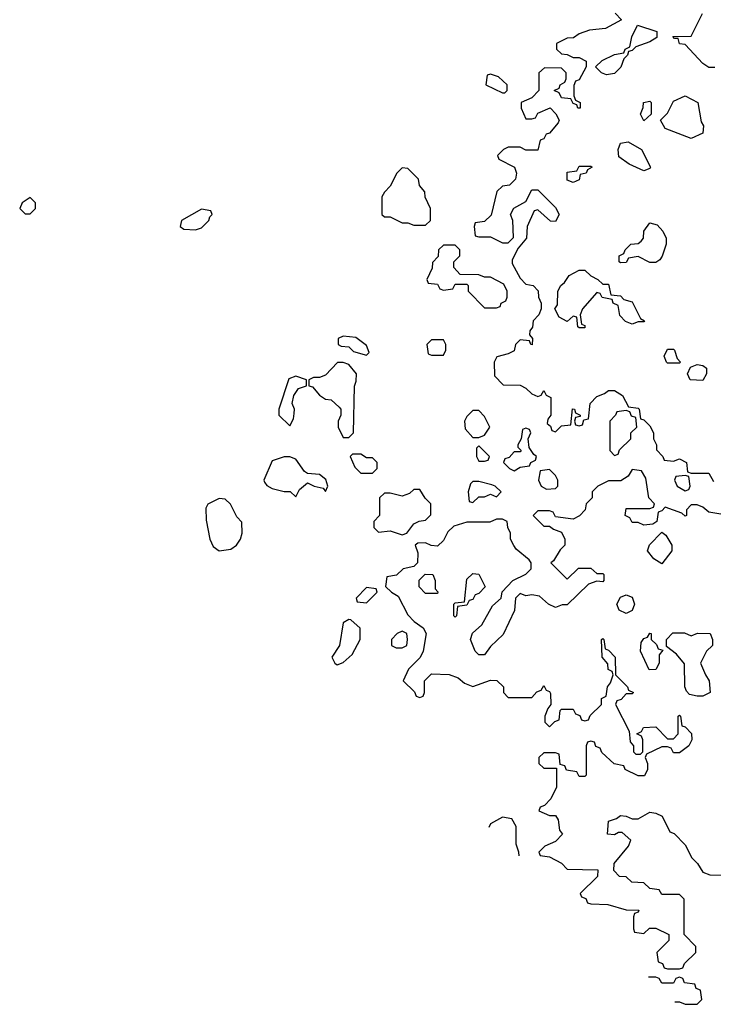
# Model space of a CAD drawing. Header units: inches. Extents: x 2792272 to 2951639, y 860504 to 1033803.
# Tile 37 of 209: x 2792634 to 2794985, y 1024694 to 1028030. Entities that reach past the tile are written whole.
import ezdxf

# ---------------------------------------------------------------- set-up
doc = ezdxf.new("R2010")
doc.units = ezdxf.units.IN
doc.header["$MEASUREMENT"] = 0
doc.layers.add('C7092', color=7, linetype='Continuous')

msp = doc.modelspace()

# ---------------------------------------------------------------- linework, layer by layer
at = {"layer": 'C7092', "color": 4, "elevation": 16}
for points in [[(2794652.7, 1028052.7), (2794674, 1028030), (2794619.6, 1028000.4), (2794565.4, 1027994.6), (2794530, 1027982), (2794511, 1027969), (2794490, 1027968), (2794454, 1027950), (2794454, 1027930), (2794470, 1027914), (2794490, 1027912), (2794510, 1027902), (2794530, 1027902), (2794554, 1027890), (2794554, 1027870), (2794530, 1027826), (2794518, 1027822), (2794512.7, 1027807.3), (2794512.7, 1027772.7), (2794518, 1027758), (2794534, 1027750), (2794534, 1027730), (2794526, 1027730), (2794522, 1027742), (2794510, 1027746), (2794502, 1027762), (2794470, 1027766), (2794462, 1027782), (2794446, 1027790), (2794462, 1027798), (2794466, 1027810), (2794482, 1027818), (2794486, 1027830), (2794486, 1027850), (2794470, 1027866), (2794412.7, 1027867.3), (2794394, 1027850), (2794394, 1027790), (2794370, 1027766), (2794334, 1027750), (2794334, 1027730), (2794350, 1027694), (2794370, 1027694), (2794382, 1027698), (2794390, 1027714), (2794432, 1027732), (2794451.6, 1027711.6), (2794462, 1027690), (2794459.6, 1027680.4), (2794430, 1027646), (2794418, 1027642), (2794410, 1027626), (2794398, 1027622), (2794390, 1027588), (2794350, 1027588), (2794330, 1027598), (2794290, 1027598), (2794274, 1027590), (2794254, 1027570), (2794258, 1027558), (2794310.9, 1027530.9), (2794318, 1027510), (2794314, 1027490), (2794294, 1027470), (2794270, 1027466), (2794251.6, 1027448.4), (2794231.6, 1027368.4), (2794210, 1027346), (2794178, 1027342), (2794174, 1027330), (2794178, 1027298), (2794190, 1027294), (2794230, 1027294), (2794270, 1027274), (2794290, 1027274), (2794307.3, 1027292.7), (2794306, 1027350), (2794298, 1027370), (2794308.9, 1027391.1), (2794350, 1027414), (2794370, 1027454), (2794390, 1027454), (2794450, 1027394), (2794462, 1027370), (2794450, 1027346), (2794432.7, 1027347.3), (2794390, 1027386), (2794378, 1027382), (2794354, 1027330), (2794352, 1027290), (2794323.6, 1027256.4), (2794303.6, 1027216.4), (2794303.6, 1027203.6), (2794330, 1027154), (2794350, 1027134), (2794374, 1027130), (2794391.6, 1027111.6), (2794392, 1027090), (2794402, 1027070), (2794402, 1027050), (2794394, 1027030), (2794374, 1027010), (2794371.6, 1026988.4), (2794363.6, 1026976.4), (2794362, 1026962), (2794372, 1026950), (2794371.3, 1026928.7), (2794366, 1026930), (2794362, 1026942), (2794330, 1026946), (2794314, 1026930), (2794310, 1026908), (2794290, 1026898), (2794251.6, 1026888.4), (2794242, 1026870), (2794243.6, 1026823.6), (2794272.7, 1026792.7), (2794330, 1026792), (2794350, 1026782), (2794370, 1026762), (2794390, 1026754), (2794402, 1026758), (2794410, 1026774), (2794418, 1026758), (2794434, 1026750), (2794434, 1026690), (2794423.6, 1026676.4), (2794422, 1026662), (2794432.7, 1026652.7), (2794438, 1026638), (2794450, 1026634), (2794470, 1026654), (2794502, 1026658), (2794508, 1026712), (2794514, 1026710), (2794518, 1026698), (2794534, 1026690), (2794534, 1026686), (2794518, 1026682), (2794514, 1026670), (2794518, 1026658), (2794530, 1026654), (2794542, 1026658), (2794546, 1026674), (2794562, 1026678), (2794568, 1026730), (2794590, 1026754), (2794616.4, 1026763.6), (2794630, 1026774), (2794650, 1026774), (2794676.9, 1026756.9), (2794698, 1026718), (2794730, 1026714), (2794734, 1026710), (2794738, 1026678), (2794750, 1026674), (2794770, 1026654), (2794782, 1026630), (2794782, 1026610), (2794792, 1026590), (2794792.7, 1026572.7), (2794814, 1026550), (2794818, 1026538), (2794850, 1026534), (2794870, 1026542), (2794894, 1026530), (2794898, 1026498), (2794910, 1026494), (2794970, 1026494), (2794985.4, 1026465.4)], [(2794990, 1027868), (2794970, 1027868), (2794950, 1027882), (2794890, 1027946), (2794870, 1027948), (2794866, 1027966), (2794854, 1027966), (2794847.3, 1027972.7), (2794910, 1027974), (2794948.4, 1028051.6)], [(2795010, 1026355.3), (2794970, 1026362), (2794950, 1026378), (2794930, 1026386), (2794910, 1026386), (2794894, 1026370), (2794894, 1026350), (2794890, 1026348), (2794878, 1026358), (2794822, 1026378), (2794810, 1026366), (2794798, 1026362), (2794794, 1026330), (2794779.6, 1026320.4), (2794750, 1026318), (2794730, 1026326), (2794710, 1026326), (2794702, 1026342), (2794686, 1026350), (2794690, 1026374), (2794770, 1026374), (2794782, 1026378), (2794786, 1026390), (2794766, 1026410), (2794756.4, 1026476.4), (2794742, 1026502), (2794710, 1026506), (2794696.9, 1026483.1), (2794672, 1026468), (2794630, 1026468), (2794594, 1026450), (2794574, 1026430), (2794574, 1026410), (2794554, 1026390), (2794551.1, 1026368.9), (2794531, 1026349), (2794510, 1026338), (2794450, 1026346), (2794442, 1026362), (2794430, 1026366), (2794390, 1026366), (2794374, 1026350), (2794410, 1026314), (2794430, 1026314), (2794443.6, 1026303.6), (2794470, 1026294), (2794482, 1026270), (2794482, 1026250), (2794466.4, 1026233.6), (2794443.6, 1026196.4), (2794434, 1026190), (2794490, 1026134), (2794528.4, 1026171.6), (2794570, 1026172), (2794590, 1026154), (2794610, 1026154), (2794614, 1026150), (2794614, 1026130), (2794610, 1026126), (2794590, 1026128), (2794562, 1026118), (2794490, 1026048), (2794472.7, 1026047.3), (2794450, 1026038), (2794426, 1026050), (2794396.4, 1026076.4), (2794370, 1026082), (2794350, 1026078), (2794330, 1026086), (2794314, 1026070), (2794311.6, 1026028.4), (2794272.7, 1025947.3), (2794230, 1025906), (2794210, 1025878), (2794190, 1025878), (2794178, 1025890), (2794162, 1025930), (2794168.7, 1025951.3), (2794200.4, 1025979.6), (2794236.4, 1026043.6), (2794266, 1026070), (2794268.9, 1026091.1), (2794306, 1026130), (2794350, 1026152), (2794368, 1026170), (2794368, 1026190), (2794360.4, 1026200.4), (2794316.4, 1026236.4), (2794308.4, 1026248.4), (2794298, 1026270), (2794298, 1026290), (2794288, 1026310), (2794286, 1026330), (2794270, 1026338), (2794250, 1026338), (2794227.3, 1026327.3), (2794150, 1026328), (2794106, 1026314), (2794085.4, 1026294.6), (2794070, 1026266), (2794050, 1026246), (2794028.4, 1026248.4), (2794010, 1026258), (2793983.6, 1026256.4), (2793974, 1026250), (2793983.6, 1026223.6), (2793982, 1026190), (2793970, 1026178), (2793934, 1026170), (2793911.6, 1026148.4), (2793878, 1026142), (2793874, 1026110), (2793894, 1026090), (2793916.9, 1026076.9), (2793950, 1026014), (2793971.6, 1025991.6), (2794002, 1025970), (2794011.3, 1025950), (2794002, 1025890), (2793991.3, 1025868.7), (2793952, 1025830), (2793934, 1025790), (2793972.7, 1025752.7), (2793978, 1025738), (2793990, 1025734), (2794002, 1025738), (2794006, 1025750), (2794006, 1025790), (2794030, 1025814), (2794090, 1025812), (2794119.8, 1025799.8), (2794142, 1025782), (2794170, 1025771.3), (2794230, 1025792), (2794251.6, 1025791.6), (2794274, 1025770), (2794274, 1025750), (2794290, 1025734), (2794370, 1025734), (2794387.3, 1025752.7), (2794402, 1025758), (2794410, 1025774), (2794418, 1025758), (2794430, 1025754), (2794432.7, 1025747.3), (2794434, 1025710), (2794423.6, 1025696.4), (2794414, 1025670), (2794414, 1025650), (2794430, 1025634), (2794447.3, 1025652.7), (2794462, 1025658), (2794466, 1025690), (2794470, 1025694), (2794510, 1025694), (2794518, 1025678), (2794532.7, 1025672.7), (2794538, 1025658), (2794550, 1025654), (2794562, 1025658), (2794567.3, 1025672.7), (2794606, 1025710), (2794606, 1025730), (2794622, 1025738), (2794626, 1025770), (2794636.4, 1025783.6), (2794646, 1025810), (2794642, 1025822), (2794628.4, 1025828.4), (2794627.3, 1025847.3), (2794608, 1025870), (2794606, 1025930), (2794610, 1025934), (2794614, 1025930), (2794618, 1025898), (2794630, 1025894), (2794652, 1025870), (2794654, 1025810), (2794694, 1025770), (2794698, 1025758), (2794714, 1025750), (2794710, 1025746), (2794690, 1025746), (2794672.7, 1025727.3), (2794658, 1025722), (2794654, 1025710), (2794699.6, 1025619.6), (2794703.6, 1025583.6), (2794714, 1025570), (2794714, 1025550), (2794722, 1025542), (2794738, 1025542), (2794746, 1025550), (2794746, 1025590), (2794742, 1025602), (2794726, 1025610), (2794742, 1025618), (2794748, 1025632), (2794790, 1025634), (2794830, 1025594), (2794850, 1025594), (2794866, 1025610), (2794866, 1025670), (2794870, 1025674), (2794874, 1025670), (2794878, 1025638), (2794890, 1025634), (2794911.6, 1025611.6), (2794912, 1025590), (2794902, 1025570), (2794870, 1025546), (2794850, 1025546), (2794842, 1025562), (2794830, 1025566), (2794810, 1025566), (2794758, 1025542), (2794754, 1025530), (2794762, 1025510), (2794762, 1025490), (2794751.6, 1025468.4), (2794730, 1025468), (2794686, 1025490), (2794682, 1025502), (2794648.4, 1025508.4), (2794607.3, 1025547.3), (2794602, 1025562), (2794587.3, 1025567.3), (2794582, 1025582), (2794570, 1025586), (2794558, 1025582), (2794554, 1025570), (2794554, 1025470), (2794550, 1025466), (2794530, 1025466), (2794522, 1025482), (2794487.3, 1025487.3), (2794482, 1025502), (2794466, 1025506), (2794462, 1025542), (2794450, 1025546), (2794410, 1025546), (2794394, 1025530), (2794394, 1025510), (2794410, 1025494), (2794454, 1025494), (2794454, 1025430), (2794434, 1025390), (2794412.7, 1025367.3), (2794398, 1025362), (2794394, 1025350), (2794430, 1025334), (2794450, 1025334), (2794459.6, 1025319.6), (2794463.6, 1025283.6), (2794474, 1025270), (2794450, 1025246), (2794414, 1025230), (2794394, 1025210), (2794398, 1025198), (2794430, 1025194), (2794470, 1025172), (2794490, 1025152), (2794594, 1025150), (2794592.7, 1025127.3), (2794534, 1025070), (2794538, 1025058), (2794552.7, 1025052.7), (2794558, 1025038), (2794570, 1025034), (2794627.3, 1025032.7), (2794690, 1025014), (2794732.7, 1025012.7), (2794730, 1025006), (2794718, 1025002), (2794714, 1024990), (2794714, 1024950), (2794718, 1024938), (2794750, 1024934), (2794768.4, 1024951.6), (2794790, 1024952), (2794834, 1024930), (2794834, 1024910), (2794794, 1024870), (2794798, 1024838), (2794812.7, 1024832.7), (2794818, 1024818), (2794830, 1024814), (2794870, 1024814), (2794882, 1024818), (2794887.3, 1024832.7), (2794926, 1024870), (2794926, 1024890), (2794886, 1024930), (2794886, 1025050), (2794870, 1025066), (2794810, 1025066), (2794802, 1025082), (2794770, 1025086), (2794750, 1025106), (2794708.4, 1025108.4), (2794690, 1025126), (2794667.3, 1025127.3), (2794647.3, 1025147.3), (2794648.4, 1025171.6), (2794698, 1025230), (2794706, 1025250), (2794676.4, 1025276.4), (2794663.6, 1025276.4), (2794650, 1025268), (2794626, 1025270), (2794630, 1025314), (2794656.4, 1025323.6), (2794670, 1025334), (2794690, 1025332), (2794710, 1025322), (2794730, 1025322), (2794770, 1025344.7), (2794790, 1025342), (2794811.1, 1025331.1), (2794838, 1025278), (2794852.7, 1025272.7), (2794890, 1025234), (2794912, 1025190), (2794931.1, 1025171.1), (2794950, 1025142), (2794972.7, 1025132.7), (2795030, 1025132)], [(2794270, 1025328), (2794230, 1025306), (2794223.9, 1025293.6)], [(2794326.4, 1025197.4), (2794326, 1025210), (2794316.4, 1025236.4), (2794316.4, 1025296.4), (2794302, 1025322), (2794270, 1025328)], [(2794870, 1024786), (2794858, 1024782), (2794850, 1024766), (2794810, 1024766), (2794802, 1024782), (2794790, 1024786), (2794765, 1024786)], [(2794854.5, 1024702), (2794870, 1024702), (2794890, 1024694), (2794930, 1024694), (2794946, 1024710), (2794942, 1024742), (2794927.3, 1024747.3), (2794922, 1024762), (2794887.3, 1024767.3), (2794882, 1024782), (2794870, 1024786)]]:
    msp.add_lwpolyline(points, dxfattribs=at)
for points in [[(2794623.1, 1027843.1), (2794606, 1027850), (2794586, 1027870), (2794608.4, 1027891.6), (2794650, 1027912), (2794682, 1027918), (2794686, 1027930), (2794702, 1027938), (2794708.4, 1027971.6), (2794728, 1028012), (2794794, 1027990), (2794794, 1027970), (2794770, 1027955.3), (2794722, 1027938), (2794710, 1027926), (2794698, 1027922), (2794694, 1027910), (2794682, 1027898), (2794671, 1027869), (2794650, 1027848)], [(2794230, 1027846), (2794218, 1027842), (2794214, 1027810), (2794270, 1027782), (2794278, 1027782), (2794286, 1027790), (2794286, 1027810), (2794256.4, 1027836.4)], [(2794750, 1027688), (2794738, 1027710), (2794747.3, 1027732.7), (2794748, 1027750), (2794770, 1027754), (2794774, 1027750), (2794774, 1027710)], [(2794910, 1027628), (2794822, 1027662), (2794806, 1027690), (2794830, 1027714), (2794850, 1027754), (2794890, 1027772), (2794932, 1027750), (2794943.6, 1027683.6), (2794952, 1027670), (2794950, 1027646)], [(2794750, 1027518), (2794700.2, 1027540.2), (2794665.2, 1027565.2), (2794662, 1027590), (2794670, 1027612), (2794696.9, 1027616.9), (2794742, 1027590), (2794772, 1027530), (2794770, 1027526)], [(2793930, 1027528), (2793912, 1027510), (2793890, 1027466), (2793870, 1027446), (2793862, 1027430), (2793862, 1027370), (2793870, 1027362), (2793890, 1027362), (2793930, 1027342), (2793950, 1027342), (2793970, 1027334), (2794010, 1027334), (2794026, 1027350), (2794026, 1027390), (2794008.4, 1027428.4), (2794007.3, 1027447.3), (2793988.7, 1027468.7), (2793986, 1027490), (2793950, 1027526)], [(2794510, 1027478), (2794490, 1027486), (2794490, 1027514), (2794522, 1027518), (2794530, 1027534), (2794570, 1027534), (2794574, 1027530), (2794558, 1027522), (2794554, 1027510), (2794534, 1027506), (2794530, 1027488)], [(2792670, 1027428), (2792642, 1027410), (2792634, 1027390), (2792652.7, 1027372.7), (2792670, 1027372), (2792688, 1027390), (2792688, 1027410)], [(2793250, 1027388), (2793182, 1027350), (2793178, 1027330), (2793190, 1027321), (2793230, 1027318), (2793250, 1027324.7), (2793275.3, 1027350), (2793278, 1027362), (2793286, 1027370), (2793282, 1027382)], [(2794770, 1027208), (2794730, 1027228), (2794698, 1027222), (2794690, 1027208), (2794670, 1027206), (2794666, 1027210), (2794666, 1027230), (2794682, 1027238), (2794686, 1027250), (2794706, 1027270), (2794730, 1027272), (2794740.4, 1027279.6), (2794748, 1027290), (2794750, 1027314), (2794770, 1027342), (2794794.8, 1027334.8), (2794813.7, 1027313.7), (2794824.7, 1027290), (2794824.7, 1027270), (2794811.6, 1027228.4), (2794803.6, 1027216.4), (2794790, 1027208)], [(2794110, 1027266), (2794070, 1027266), (2794054, 1027250), (2794052.7, 1027227.3), (2794032.7, 1027207.3), (2794031.6, 1027188.4), (2794014, 1027150), (2794018, 1027138), (2794050, 1027134), (2794058, 1027118), (2794070, 1027114), (2794102, 1027118), (2794110, 1027134), (2794150, 1027134), (2794154, 1027130), (2794154, 1027110), (2794210, 1027054), (2794250, 1027054), (2794262, 1027058), (2794266, 1027070), (2794282, 1027078), (2794286, 1027090), (2794286, 1027110), (2794274.6, 1027134.6), (2794230, 1027158), (2794210, 1027158), (2794190, 1027166), (2794127.3, 1027167.3), (2794106, 1027190), (2794106, 1027210), (2794126, 1027230), (2794126, 1027250)], [(2794610, 1027134), (2794630, 1027134), (2794638, 1027098), (2794670, 1027094), (2794682, 1027082), (2794710, 1027074), (2794738, 1027018), (2794752, 1027010), (2794750, 1027006), (2794730, 1027006), (2794710, 1026998), (2794687.3, 1027007.3), (2794668.4, 1027028.4), (2794662, 1027062), (2794646, 1027070), (2794642, 1027082), (2794608.4, 1027088.4), (2794602, 1027102), (2794590, 1027106), (2794542, 1027050), (2794534, 1027030), (2794538, 1026998), (2794550, 1026994), (2794550, 1026986), (2794530, 1026986), (2794526, 1026990), (2794522, 1027022), (2794510, 1027026), (2794490, 1027008), (2794462, 1027022), (2794448, 1027050), (2794456.4, 1027063.6), (2794458, 1027110), (2794468, 1027130), (2794480.4, 1027139.6), (2794496.4, 1027163.6), (2794530, 1027182), (2794550, 1027182), (2794570, 1027162), (2794594, 1027150)], [(2793730, 1026958), (2793714, 1026950), (2793714, 1026930), (2793723.6, 1026923.6), (2793750, 1026922), (2793766, 1026906), (2793810, 1026894), (2793818, 1026902), (2793810, 1026926), (2793773.6, 1026953.6)], [(2794070, 1026946), (2794030, 1026946), (2794014, 1026930), (2794018, 1026898), (2794030, 1026894), (2794070, 1026894), (2794078, 1026910), (2794078, 1026930)], [(2794830, 1026866), (2794826, 1026870), (2794818, 1026890), (2794830, 1026914), (2794850, 1026914), (2794854, 1026910), (2794862, 1026882), (2794874, 1026870), (2794870, 1026866)], [(2793730, 1026868.7), (2793711.6, 1026868.4), (2793670, 1026826), (2793650, 1026818), (2793630, 1026818), (2793614, 1026810), (2793614, 1026790), (2793626.4, 1026786.4), (2793650, 1026758), (2793670, 1026744.7), (2793690, 1026742), (2793716.9, 1026716.9), (2793722, 1026710), (2793722, 1026690), (2793714, 1026670), (2793714, 1026650), (2793730, 1026614), (2793750, 1026614), (2793766, 1026630), (2793768.4, 1026788.4), (2793774.6, 1026805.4), (2793775.3, 1026830), (2793750, 1026862)], [(2794950, 1026808), (2794906, 1026810), (2794898, 1026830), (2794907.3, 1026852.7), (2794930, 1026862), (2794950, 1026858), (2794962, 1026850), (2794962, 1026830)], [(2793570, 1026822), (2793546.4, 1026813.6), (2793512, 1026710), (2793512, 1026690), (2793550, 1026654), (2793562, 1026678), (2793564.7, 1026695.3), (2793565.2, 1026710), (2793558, 1026730), (2793562.7, 1026757.3), (2793579.3, 1026780.7), (2793606, 1026790), (2793606, 1026810)], [(2794190, 1026706), (2794170, 1026706), (2794150, 1026686), (2794142, 1026670), (2794143.6, 1026643.6), (2794170, 1026614), (2794190, 1026614), (2794210, 1026622), (2794228, 1026650), (2794210, 1026686)], [(2794690, 1026706), (2794658, 1026702), (2794654, 1026690), (2794634, 1026670), (2794634, 1026570), (2794650, 1026554), (2794662, 1026558), (2794667.3, 1026572.7), (2794706, 1026610), (2794706, 1026630), (2794726, 1026650), (2794722, 1026682), (2794707.3, 1026687.3), (2794702, 1026702)], [(2794350, 1026646), (2794338, 1026642), (2794334, 1026610), (2794322, 1026590), (2794322, 1026582), (2794334, 1026570), (2794330, 1026566), (2794310, 1026566), (2794292.7, 1026547.3), (2794278, 1026542), (2794274, 1026530), (2794294, 1026510), (2794310, 1026502), (2794330, 1026514), (2794362, 1026518), (2794366, 1026530), (2794382, 1026538), (2794386, 1026550), (2794376.4, 1026556.4), (2794360.4, 1026580.4), (2794358, 1026610), (2794366, 1026630), (2794362, 1026642)], [(2794190, 1026586), (2794182, 1026578), (2794182, 1026550), (2794190, 1026534), (2794210, 1026534), (2794222, 1026538), (2794226, 1026550)], [(2793790, 1026558), (2793762, 1026558), (2793754, 1026550), (2793770, 1026514), (2793790, 1026494), (2793830, 1026494), (2793846, 1026510), (2793846, 1026530), (2793830, 1026546), (2793810, 1026546)], [(2793550, 1026549.2), (2793530, 1026549), (2793490, 1026535.3), (2793462, 1026470), (2793463.6, 1026463.6), (2793471.6, 1026451.6), (2793490, 1026442), (2793530, 1026431.3), (2793551.1, 1026431.1), (2793570, 1026414), (2793582, 1026438), (2793610, 1026461), (2793632, 1026450), (2793662.8, 1026442.8), (2793670, 1026432), (2793679, 1026450), (2793671.8, 1026471.8), (2793650, 1026489), (2793610, 1026492.3), (2793599.5, 1026499.5), (2793570, 1026541.2)], [(2794430, 1026506), (2794398, 1026502), (2794392, 1026470), (2794402, 1026450), (2794419.6, 1026439.6), (2794450, 1026442), (2794458, 1026450), (2794458, 1026470), (2794450, 1026486)], [(2794890, 1026486), (2794858, 1026482), (2794854, 1026470), (2794862, 1026450), (2794890, 1026434), (2794902, 1026438), (2794906, 1026450), (2794902, 1026482)], [(2794190, 1026466), (2794170, 1026466), (2794162, 1026458), (2794154, 1026430), (2794158, 1026398), (2794170, 1026394), (2794190, 1026414), (2794210, 1026414), (2794230, 1026422), (2794250, 1026414), (2794266, 1026430), (2794246, 1026450), (2794234.6, 1026454.6)], [(2793990, 1026438), (2793970, 1026438), (2793955.3, 1026424.7), (2793930, 1026415.3), (2793890, 1026426), (2793870, 1026426), (2793854, 1026410), (2793854, 1026350), (2793834, 1026330), (2793834, 1026310), (2793850, 1026294), (2793890, 1026298), (2793930, 1026284.7), (2793946, 1026290), (2793970, 1026322), (2793988.4, 1026331.6), (2794010, 1026334), (2794027.3, 1026352.7), (2794028, 1026390), (2794008.9, 1026408.9)], [(2793310, 1026408), (2793271.6, 1026388.4), (2793264.7, 1026375.3), (2793266, 1026334), (2793278.8, 1026270), (2793290, 1026244.7), (2793310, 1026230.8), (2793350, 1026236), (2793368.7, 1026250), (2793382, 1026270), (2793388, 1026290), (2793387.3, 1026327.3), (2793370, 1026346), (2793348.4, 1026388.4), (2793330, 1026406)], [(2794810, 1026186), (2794783.1, 1026203.1), (2794762, 1026230), (2794768.9, 1026251.1), (2794810, 1026294), (2794823.6, 1026283.6), (2794844.7, 1026250), (2794844.7, 1026230)], [(2794010, 1026086), (2793988.4, 1026108.4), (2793988.4, 1026131.6), (2794008.4, 1026151.6), (2794034, 1026150), (2794042, 1026130), (2794042, 1026102), (2794051.3, 1026091.3), (2794050, 1026086)], [(2794110, 1026006), (2794106, 1026010), (2794106, 1026050), (2794110, 1026054), (2794142, 1026058), (2794150, 1026134), (2794170, 1026154), (2794190, 1026152), (2794211.6, 1026108.4), (2794190, 1026086), (2794178, 1026082), (2794170, 1026066), (2794158, 1026062), (2794150, 1026046), (2794118, 1026042), (2794114, 1026010)], [(2793810, 1026106), (2793774, 1026070), (2793778, 1026058), (2793810, 1026054), (2793846, 1026090), (2793842, 1026102)], [(2794690, 1026018), (2794666, 1026030), (2794658, 1026050), (2794670, 1026074), (2794690, 1026082), (2794710, 1026074), (2794718, 1026050), (2794710, 1026028)], [(2793750, 1025998), (2793730, 1025986), (2793718, 1025910), (2793692, 1025870), (2793702, 1025850), (2793710, 1025844.7), (2793730, 1025852), (2793760.4, 1025879.6), (2793788, 1025930), (2793788, 1025968), (2793756.4, 1025996.4)], [(2793930, 1025958), (2793914, 1025950), (2793894, 1025930), (2793894, 1025910), (2793910, 1025902), (2793930, 1025902), (2793946, 1025910), (2793948, 1025930), (2793946, 1025950)], [(2794767.3, 1025827.3), (2794738, 1025890), (2794740.4, 1025919.6), (2794750, 1025934), (2794762, 1025938), (2794770, 1025952), (2794774, 1025950), (2794774, 1025930), (2794792.7, 1025912.7), (2794798, 1025898), (2794814, 1025894), (2794802, 1025878), (2794802, 1025850), (2794790, 1025828)], [(2794910, 1025942), (2794931.6, 1025951.6), (2794974, 1025950), (2794982, 1025930), (2794982, 1025910), (2794962, 1025890), (2794942, 1025850), (2794958, 1025810), (2794971.3, 1025790), (2794974, 1025750), (2794970, 1025748), (2794950, 1025738), (2794930, 1025738), (2794904, 1025744), (2794894.6, 1025754.6), (2794888, 1025770), (2794887.3, 1025847.3), (2794860.4, 1025880.4), (2794826, 1025906), (2794826, 1025930), (2794847.3, 1025952.7), (2794887.3, 1025952.7)]]:
    msp.add_lwpolyline(points, close=True, dxfattribs=at)

doc.saveas('drawing.dxf')
